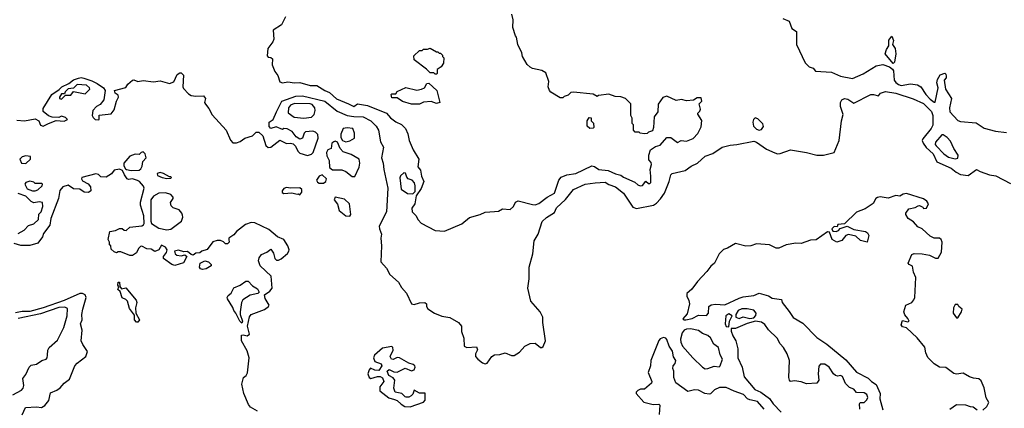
# Model space of a CAD drawing. Extents: x 2239805 to 2396427, y 665731 to 772158.
# Tile 181 of 256: x 2327577 to 2335059, y 675602 to 678554. Entities that reach past the tile are written whole.
import ezdxf

# ---------------------------------------------------------------- set-up
doc = ezdxf.new("R2010")
doc.units = 0

msp = doc.modelspace()

# ---------------------------------------------------------------- linework, layer by layer
at = {"layer": '0CON05XD'}
for points in [[(2329597.5, 678575), (2329565.9, 678514.1), (2329502.5, 678475), (2329507.5, 678405), (2329500, 678385), (2329462, 678335), (2329458.3, 678278.3), (2329465, 678270), (2329485, 678267.5), (2329497, 678257), (2329495, 678210), (2329515, 678160), (2329538.8, 678128.8), (2329552.7, 678082.7), (2329575, 678074), (2329615, 678082), (2329665, 678073.5), (2329705, 678075.6), (2329785.5, 678054.5), (2329835, 678054.5), (2329895, 678015.6), (2329930.3, 678000.3), (2329985, 677951.8), (2330075, 677915.5), (2330115, 677893.3), (2330145, 677913.8), (2330221.1, 677901.1), (2330363.9, 677843.9), (2330395, 677808.8), (2330435, 677778.8), (2330477.5, 677757.5), (2330508.3, 677728.3), (2330525.8, 677685.8), (2330536.2, 677635), (2330566.1, 677566.1), (2330610, 677495), (2330603.3, 677435), (2330621.7, 677411.7), (2330631.2, 677365), (2330648, 677325), (2330628.3, 677271.7), (2330590, 677215), (2330580, 677155), (2330557, 677123), (2330560, 677095), (2330587.8, 677067.8), (2330604.7, 677034.7), (2330627.6, 677007.6), (2330735, 676953.3), (2330805, 676948.5), (2330937.7, 677002.3), (2330995, 677051.9), (2331075, 677074.4), (2331115, 677093.1), (2331185, 677096.9), (2331215, 677099.2), (2331245, 677117.5), (2331305, 677112.9), (2331329.2, 677135), (2331345, 677166.7), (2331365, 677178.8), (2331475, 677149.2), (2331495, 677148), (2331522.7, 677157.3), (2331584.3, 677205.7), (2331640.8, 677235), (2331674.3, 677335), (2331692.7, 677357.3), (2331735, 677374.3), (2331804.1, 677385.9), (2331925, 677443.8), (2331945, 677440), (2331977.5, 677415), (2332049.1, 677409.1), (2332105, 677382), (2332145, 677373.8), (2332165, 677358.8), (2332250.7, 677320.7), (2332275, 677300), (2332293, 677293), (2332310, 677295), (2332335, 677327.5), (2332355, 677310), (2332365, 677310), (2332371.7, 677318.3), (2332373.9, 677366.1), (2332368, 677415), (2332378.8, 677455), (2332375, 677470), (2332358.3, 677488.3), (2332357.5, 677525), (2332370, 677565), (2332408.3, 677591.7), (2332445, 677600), (2332495, 677660), (2332525, 677660), (2332575, 677620), (2332603, 677637), (2332623, 677633), (2332645, 677630), (2332695, 677652.5), (2332730.7, 677689.3), (2332755, 677740), (2332759.3, 677789.3), (2332730, 677835), (2332730, 677845), (2332745, 677860), (2332750, 677875), (2332740, 677915), (2332760, 677935), (2332755, 677960), (2332725, 677960), (2332697.5, 677942.5), (2332645, 677937.5), (2332605, 677946.7), (2332565, 677941.2), (2332495, 677972.5), (2332465, 677962.5), (2332428.3, 677911.7), (2332427, 677853), (2332397.5, 677815), (2332392.5, 677735), (2332385, 677710), (2332355, 677700), (2332345, 677690), (2332325, 677687.5), (2332293, 677693), (2332285, 677700), (2332255, 677700), (2332240, 677715), (2332240, 677755), (2332230, 677765), (2332230, 677805), (2332220, 677825), (2332220, 677915), (2332180, 677955), (2332145, 677966.7), (2332100.7, 677970.7), (2332055, 677987.5), (2331975, 677977.5), (2331965, 677970), (2331935, 677987.5), (2331785, 678002.5), (2331765, 678000), (2331745, 677980), (2331715, 677970), (2331705, 677960), (2331685, 677960), (2331613.6, 678003.6), (2331602.5, 678015), (2331593, 678043), (2331596.7, 678085), (2331575, 678150), (2331545, 678167.5), (2331475, 678182.5), (2331455, 678192.5), (2331433.6, 678213.6), (2331397.5, 678275), (2331391.7, 678301.7), (2331362.5, 678365), (2331351.7, 678421.7), (2331345, 678430)], [(2331345, 678430), (2331323.6, 678493.6), (2331326.4, 678553.6), (2331316.7, 678595)], [(2333375, 678563.3), (2333423, 678543), (2333445, 678487.5), (2333480, 678465), (2333480, 678365), (2333546.7, 678225), (2333575, 678196.7), (2333607.5, 678185), (2333624.1, 678164.1), (2333745, 678154), (2333815, 678124.3), (2333905, 678108), (2333987, 678143), (2334085, 678202.5), (2334135, 678214), (2334187, 678197), (2334208.8, 678178.8), (2334215.8, 678165), (2334221.9, 678095), (2334235, 678075.8), (2334255, 678061.5), (2334276.2, 678053.8), (2334345, 678066.4), (2334398.9, 678058.9), (2334425, 678044.3), (2334462.2, 677985), (2334495, 677949.4), (2334525, 677926.2), (2334533.3, 677926.7), (2334556.1, 678036.1), (2334546.7, 678075), (2334550, 678100), (2334572.5, 678135), (2334607, 678147), (2334615, 678140), (2334617.5, 678125), (2334617, 678113), (2334602.5, 678095), (2334612.5, 678025), (2334656.7, 677955), (2334641.9, 677885), (2334644, 677855), (2334705, 677789.2), (2334725, 677780), (2334845, 677771.2), (2334905, 677730), (2334993, 677707), (2335075, 677696.2)], [(2334215, 678220), (2334152.5, 678295), (2334163, 678327), (2334182.5, 678355), (2334182.3, 678397.7), (2334205, 678427.5), (2334217.5, 678395), (2334208.8, 678365), (2334230, 678335), (2334235.5, 678294.5), (2334225, 678230), (2334215, 678220)], [(2330745, 678140), (2330735, 678140), (2330725, 678150), (2330695, 678150), (2330669.3, 678179.3), (2330575, 678250), (2330571.7, 678278.3), (2330615, 678320), (2330635, 678320), (2330645, 678330), (2330675, 678330), (2330695, 678337.5), (2330745, 678310), (2330755, 678310), (2330765, 678300), (2330775, 678300), (2330790, 678285), (2330790, 678275), (2330800, 678265), (2330797, 678223), (2330780, 678195), (2330750, 678175), (2330750, 678145), (2330745, 678140)], [(2327555, 677790.5), (2327614.5, 677785.5), (2327695, 677800), (2327723.3, 677785), (2327735, 677752.5), (2327755, 677744.3), (2327795, 677766), (2327855, 677787.5), (2327916.4, 677783.6), (2327940, 677795), (2327925, 677810), (2327895, 677820), (2327875, 677810), (2327825, 677813.3), (2327795, 677823.3), (2327755, 677857.5), (2327755, 677880), (2327822.5, 677985), (2327877.5, 678022.5), (2327896.7, 678045), (2327950, 678070), (2327985, 678096), (2328025, 678110), (2328045, 678113.8), (2328065, 678108.8), (2328125, 678089.2), (2328165, 678068.6), (2328215, 678036.2), (2328226.7, 678015), (2328217.5, 677945), (2328189.3, 677910.7), (2328160, 677895), (2328133.3, 677865), (2328127.5, 677825), (2328135, 677810), (2328150, 677795), (2328175, 677792.5), (2328180, 677795), (2328181.7, 677828.3), (2328271.7, 677838.3), (2328295, 677870), (2328312.5, 677935), (2328327.5, 677965), (2328325, 677980), (2328302.5, 677995), (2328297.5, 678015), (2328385, 678040), (2328399.2, 678065), (2328435, 678095.7), (2328445, 678097.1), (2328475, 678084), (2328515, 678092), (2328595, 678081.2), (2328645, 678089.2), (2328715, 678068.8), (2328747.7, 678082.3), (2328775, 678136.7), (2328795, 678150), (2328805, 678150), (2328821.7, 678131.7), (2328817.5, 678045), (2328821.7, 678031.7), (2328860.6, 677990.6), (2328879.2, 677979.2), (2328916.1, 677973.9), (2328975, 677976), (2328988.6, 677955), (2328981.2, 677925), (2328988.3, 677911.7)], [(2327895, 677950), (2327925, 677980), (2327965, 677980), (2327985, 678007.5), (2328075, 677990), (2328110, 678025), (2328107.5, 678035), (2328085, 678056.2), (2328015, 678062.5), (2327985, 678032.5), (2327945, 678027.5), (2327922.5, 678005), (2327918.3, 677991.7), (2327895, 677990), (2327880, 677965), (2327880, 677955), (2327895, 677950)], [(2330615, 677912.5), (2330555, 677913.3), (2330485, 677932.5), (2330445, 677960), (2330405, 677960), (2330400, 677985), (2330405, 677990), (2330435, 677990), (2330445, 678007.5), (2330511.7, 678038.3), (2330595, 678017.5), (2330630, 678025), (2330653, 678037), (2330670.7, 678069.3), (2330685, 678072.5), (2330747.5, 678015), (2330770, 677925), (2330745, 677917.5), (2330705, 677932.5), (2330645, 677927.5), (2330615, 677912.5)], [(2328988.3, 677911.7), (2329015, 677878.8), (2329040.9, 677830.9), (2329145, 677713.8), (2329178.8, 677638.8), (2329198, 677618), (2329225, 677617.5), (2329251.7, 677628.3), (2329287.5, 677655), (2329345, 677672), (2329375, 677698.8), (2329395, 677700), (2329425, 677672.5), (2329448.3, 677598.3), (2329464.1, 677584.1), (2329485, 677586.7), (2329555, 677640), (2329605, 677613.3), (2329635, 677616.2), (2329655, 677611.2), (2329674.1, 677594.1), (2329691.2, 677555), (2329705, 677540), (2329765, 677521.2), (2329795, 677531.2), (2329806.2, 677545), (2329846.2, 677655), (2329842.3, 677682.3), (2329825, 677700), (2329805, 677707.5), (2329748.3, 677701.7), (2329738.3, 677691.7), (2329726.1, 677653.9), (2329705, 677647.5), (2329677.5, 677665), (2329647.5, 677705), (2329610, 677725), (2329585, 677727.5), (2329575, 677720), (2329525, 677740), (2329485, 677727.5), (2329473.6, 677743.6), (2329472.5, 677775), (2329503.8, 677796.2), (2329527.5, 677855), (2329568.8, 677935), (2329675, 677972.9), (2329725, 677975.5), (2329895, 677934.3), (2329988.8, 677858.8), (2330066.5, 677826.5), (2330115, 677817.8), (2330186.7, 677815), (2330246.2, 677785), (2330285, 677746.2), (2330303.8, 677715), (2330318, 677625), (2330340.6, 677585), (2330325.6, 677505), (2330338.5, 677465), (2330342.9, 677415), (2330375.4, 677275), (2330364.2, 677095), (2330308.6, 676985), (2330310, 676965), (2330325.6, 676924.4), (2330320.5, 676895), (2330326.9, 676835), (2330321.5, 676715), (2330365, 676667.1), (2330388.7, 676618.7), (2330455, 676559.4), (2330479.5, 676519.5), (2330517.6, 676477.6), (2330555, 676396.2), (2330575, 676390), (2330615, 676404.2), (2330656.4, 676406.4), (2330667.5, 676395), (2330668.8, 676375), (2330678.3, 676358.3), (2330728, 676325), (2330785, 676301.1), (2330845, 676293.1), (2330911.1, 676255), (2330935.5, 676225), (2330934.4, 676184.4), (2330951.2, 676135), (2330953.3, 676075), (2330975, 676064.3), (2331048.8, 676068.8), (2331056.4, 676046.4), (2331041.4, 676015), (2331041.9, 675995), (2331057.5, 675975), (2331095, 675947.5), (2331115, 675940), (2331130, 675945), (2331165, 675996.2), (2331185, 676008), (2331225, 676010.8), (2331265, 676022.9), (2331315, 676004.4), (2331335, 676004.4), (2331375, 676029.2), (2331416.2, 676075), (2331455, 676094.2), (2331495, 676097.5), (2331535, 676063.3), (2331545, 676063.3), (2331555, 676072.5), (2331571.4, 676115), (2331551.2, 676255), (2331552, 676295), (2331532, 676335), (2331460.8, 676415), (2331438.1, 676515), (2331449.4, 676585), (2331448.9, 676675), (2331475.4, 676774.6), (2331485.6, 676875), (2331517.5, 676925), (2331548.3, 677021.7), (2331578.9, 677051.1), (2331639.8, 677090.2), (2331656.9, 677125), (2331725, 677186.9), (2331786.2, 677263.8), (2331875, 677304.4), (2331950, 677315), (2332025, 677320), (2332055, 677301.5), (2332105, 677285.4), (2332166.2, 677235), (2332235, 677130.5), (2332265, 677120.4), (2332393.9, 677146.1), (2332415, 677159.6), (2332447.2, 677192.8), (2332475.8, 677235), (2332511.3, 677325), (2332524.6, 677375.4), (2332533.8, 677385), (2332635, 677407.7), (2332678.5, 677441.5), (2332727.1, 677462.9), (2332785, 677516.4), (2332845, 677537.7), (2332913.8, 677586.2), (2332975, 677602), (2333025.5, 677605.5), (2333155, 677631.2), (2333175, 677623.6), (2333250.6, 677570.6), (2333315, 677543.8), (2333335, 677536.2), (2333355, 677538.2), (2333435, 677566.5), (2333556.3, 677546.3), (2333634.6, 677524.6), (2333685, 677525.4), (2333765, 677544.3), (2333804.6, 677635), (2333820.9, 677785), (2333834.1, 677834.1), (2333813.4, 677893.4), (2333813.8, 677925), (2333825, 677944.4), (2333845, 677955.7), (2333870.6, 677950.6), (2333915, 677920.5), (2334045, 677985.5), (2334065, 677986.7), (2334103.3, 677976.7), (2334118.8, 677995), (2334155, 678007.8), (2334235, 677996.8), (2334365, 677953.5), (2334445, 677916.9), (2334505, 677856.2), (2334515.6, 677825), (2334515, 677752.9), (2334502.2, 677727.8), (2334440, 677650), (2334435.3, 677635), (2334441.4, 677615), (2334463.8, 677583.8), (2334517.6, 677535), (2334545, 677474.4), (2334655, 677426.1), (2334691.9, 677395), (2334725, 677377.5), (2334785, 677371.2), (2334847, 677417), (2334875, 677400.8), (2334945, 677376.2), (2334995, 677367.2), (2335105, 677310)], [(2329735, 677805.8), (2329795, 677814), (2329815.9, 677834.1), (2329823.3, 677865), (2329820, 677885), (2329798.8, 677908.8), (2329784.1, 677914.1), (2329665, 677916.2), (2329635, 677903.8), (2329618.8, 677885), (2329616.4, 677846.4), (2329662.3, 677812.3), (2329735, 677805.8)], [(2331908.3, 677728.3), (2331890, 677745), (2331890, 677785), (2331905, 677810), (2331918.3, 677808.3), (2331920, 677785), (2331937, 677767), (2331940, 677735), (2331935, 677730), (2331908.3, 677728.3)], [(2333195, 677715.7), (2333215, 677718.8), (2333227.7, 677742.3), (2333222.7, 677762.7), (2333185, 677800), (2333165, 677807.5), (2333154.1, 677795.9), (2333148.8, 677775), (2333152, 677745), (2333175, 677721.9), (2333195, 677715.7)], [(2330055, 677626.7), (2330085, 677633.3), (2330122.5, 677655), (2330121.7, 677691.7), (2330108.3, 677728.3), (2330065, 677732.5), (2330035, 677727.5), (2330017.5, 677685), (2330018.3, 677658.3), (2330030, 677635), (2330055, 677626.7)], [(2334685, 677496.7), (2334705, 677503.3), (2334708.8, 677525), (2334676, 677575), (2334650.5, 677630.5), (2334625, 677660), (2334595, 677680), (2334585, 677680), (2334536.4, 677623.6), (2334533.8, 677606.2), (2334540, 677595), (2334599.2, 677535), (2334635, 677510.6), (2334685, 677496.7)], [(2330102.3, 677362.3), (2330125, 677362.5), (2330156.4, 677433.6), (2330162.5, 677465), (2330156.7, 677495), (2330095, 677528.8), (2330035, 677550), (2330012.5, 677575), (2329993, 677623), (2329975, 677630), (2329963.9, 677626.1), (2329950, 677615), (2329943.6, 677576.4), (2329917.5, 677565), (2329908.8, 677545), (2329910.7, 677520.7), (2329927.5, 677485), (2329931.7, 677431.7), (2329955, 677412.5), (2330025, 677412.5), (2330055, 677400), (2330102.3, 677362.3)], [(2327625, 677462.5), (2327660, 677495), (2327660, 677515), (2327625, 677520), (2327595, 677512.5), (2327577.5, 677495), (2327590, 677465), (2327625, 677462.5)], [(2328425, 677408.8), (2328485, 677410), (2328498.3, 677421.7), (2328508, 677442), (2328513, 677477), (2328537.5, 677505), (2328530, 677535), (2328515, 677550), (2328500, 677545), (2328485, 677530), (2328455, 677532.5), (2328415, 677516.7), (2328367.5, 677465), (2328367.5, 677445), (2328380.7, 677420.7), (2328390, 677415), (2328425, 677408.8)], [(2329385, 675581.2), (2329330, 675610), (2329315, 675630), (2329280, 675715), (2329264, 675785), (2329276.7, 675835), (2329297.7, 675852.3), (2329308.3, 675871.7), (2329320.8, 675985), (2329316.7, 676003.3), (2329305, 676037.5), (2329263.8, 676115), (2329263, 676157), (2329275, 676160), (2329305, 676152.5), (2329322.5, 676165), (2329308.8, 676225), (2329324.3, 676295.7), (2329335, 676314), (2329436.6, 676353.4), (2329467.5, 676375), (2329472.5, 676385), (2329441.2, 676435), (2329437, 676463), (2329479.1, 676490.9), (2329496.2, 676515), (2329488.8, 676605), (2329403.8, 676685), (2329393, 676723), (2329396, 676745), (2329415, 676770), (2329455, 676787.5), (2329485, 676810), (2329505, 676780), (2329515, 676740), (2329528.3, 676728.3), (2329545, 676727.5), (2329565, 676737.5), (2329611.7, 676778.3), (2329623.3, 676795), (2329623.6, 676806.4), (2329615, 676836.7), (2329583.3, 676885), (2329535.8, 676905.8), (2329470.2, 676960.2), (2329365, 677012.1), (2329335, 677012.3), (2329291.9, 676998.1), (2329224.5, 676945.5), (2329205, 676918.8), (2329167.5, 676895), (2329166.7, 676885), (2329170, 676865), (2329155, 676852), (2329141.7, 676851.7), (2329125, 676867.5), (2329103, 676877), (2329077, 676877), (2329045, 676867.5), (2329000.7, 676809.3), (2328960, 676795), (2328945, 676782.5), (2328915, 676780), (2328895, 676766.2), (2328879.5, 676769.5), (2328853, 676793), (2328825, 676790), (2328785, 676803.3), (2328753.8, 676796.2), (2328757.5, 676775), (2328770, 676765), (2328805, 676760), (2328833, 676767), (2328846.2, 676755), (2328822.5, 676707.5), (2328755, 676686.7), (2328733.9, 676693.9), (2328669.3, 676739.3), (2328668.8, 676755), (2328692.5, 676785), (2328697.5, 676805), (2328686.4, 676826.4), (2328655, 676840), (2328633.3, 676805), (2328605, 676793.8), (2328575, 676810), (2328544.2, 676814.2), (2328505, 676832.5), (2328495, 676830), (2328480, 676815), (2328465, 676782.5), (2328435, 676763.3), (2328415, 676762.5), (2328345, 676790), (2328325, 676790), (2328313, 676783), (2328295, 676790), (2328271.7, 676811.7), (2328270, 676835), (2328260, 676845), (2328260, 676865), (2328250, 676885), (2328262.5, 676945), (2328305, 676953.8), (2328335, 676967.5), (2328357, 676967), (2328370, 676955), (2328386.4, 676953.6), (2328415, 676977.5), (2328505, 676988.8), (2328517.5, 676995), (2328523.6, 677006.4), (2328520, 677065), (2328495.7, 677144.3), (2328495, 677167.5), (2328522.5, 677275), (2328518.3, 677288.3), (2328487.5, 677325), (2328472.7, 677332.7), (2328435, 677344), (2328405, 677341.2), (2328395, 677346.2), (2328374.3, 677374.3), (2328359.3, 677409.3), (2328335, 677417.5), (2328295, 677410), (2328275, 677382.5), (2328235, 677357.5), (2328195, 677360), (2328175, 677377.5), (2328155, 677382.5), (2328050, 677355), (2328047.5, 677345), (2328055, 677330), (2328098.3, 677308.3), (2328116.2, 677285), (2328118.8, 677255), (2328099.7, 677240.3), (2328066.7, 677245), (2328035, 677266.2), (2327985, 677270), (2327945, 677296), (2327903.8, 677285), (2327882.7, 677257.3), (2327871.2, 677195), (2327813.3, 677045), (2327807, 676993), (2327759.3, 676930.7), (2327750, 676905), (2327715, 676857.5), (2327655, 676838.8), (2327585, 676837.5), (2327534.1, 676854.1)], [(2328695, 677347.5), (2328725, 677350), (2328730, 677355), (2328725, 677360), (2328715, 677360), (2328670, 677385), (2328645, 677392.5), (2328622.5, 677385), (2328625, 677370), (2328660, 677355), (2328695, 677347.5)], [(2329852.3, 677312.3), (2329885, 677313.3), (2329902.5, 677325), (2329907.5, 677345), (2329875, 677376.7), (2329852.5, 677365), (2329833.3, 677335), (2329840, 677320), (2329852.3, 677312.3)], [(2330565, 677230), (2330581.7, 677248.3), (2330583, 677293), (2330577.5, 677315), (2330560, 677335), (2330530, 677345), (2330518.3, 677358.3), (2330508.3, 677388.3), (2330495, 677390), (2330471.2, 677368.8), (2330466.4, 677353.6), (2330476.4, 677266.4), (2330525, 677232.5), (2330565, 677230)], [(2327695, 677253.3), (2327715, 677262.5), (2327748.3, 677291.7), (2327750, 677305), (2327745, 677310), (2327695, 677310), (2327685, 677320), (2327655, 677327.5), (2327623.6, 677316.4), (2327617.5, 677305), (2327635, 677270), (2327675, 677253.3), (2327695, 677253.3)], [(2327565, 676930), (2327610, 676955), (2327645, 676990), (2327685, 677002.5), (2327720, 677035), (2327723, 677077), (2327740, 677095), (2327752.5, 677135), (2327750, 677165), (2327725, 677170), (2327685, 677162.5), (2327665, 677172.5), (2327625, 677212.5), (2327564.5, 677234.5)], [(2328695, 676958), (2328725, 676963.8), (2328805.6, 677024.4), (2328816.2, 677055), (2328815, 677070), (2328810, 677085), (2328789.2, 677109.2), (2328742.5, 677125), (2328729.3, 677139.3), (2328723.9, 677166.1), (2328742.5, 677195), (2328742.5, 677205), (2328726.7, 677225), (2328685, 677239.2), (2328635, 677235.8), (2328595, 677214), (2328574.3, 677185), (2328573, 677023), (2328580, 677005), (2328635, 676970), (2328695, 676958)], [(2329705, 677222.5), (2329720, 677245), (2329720, 677265), (2329705, 677277.5), (2329635, 677273.3), (2329605, 677278.8), (2329585, 677271.2), (2329572, 677255), (2329571.7, 677241.7), (2329585, 677232.5), (2329645, 677240), (2329685, 677227.5), (2329695, 677230), (2329705, 677222.5)], [(2334895, 675587.1), (2334926.9, 675615), (2334941.4, 675645), (2334921.5, 675681.5), (2334905, 675756.7), (2334882, 675812), (2334865, 675826.7), (2334825, 675830), (2334795, 675840), (2334745, 675868.5), (2334695, 675862.2), (2334675, 675865.6), (2334615, 675911.1), (2334565, 675915.5), (2334525, 675939.4), (2334478.5, 675988.5), (2334462.7, 676022.7), (2334455.3, 676065.3), (2334396.7, 676136.7), (2334315, 676213.8), (2334285, 676221.2), (2334273.8, 676235), (2334285, 676270), (2334325, 676260), (2334336.4, 676263.6), (2334326.7, 676285), (2334301.7, 676311.7), (2334296, 676335), (2334310, 676385), (2334355, 676406), (2334371.4, 676425), (2334378.8, 676445), (2334387.3, 676595), (2334368.6, 676635), (2334360.7, 676680.7), (2334335, 676693.3), (2334327.5, 676705), (2334355, 676770), (2334375, 676777.5), (2334435, 676776.2), (2334490, 676765), (2334535, 676742.5), (2334555, 676743.3), (2334581.2, 676788.8), (2334587.5, 676865), (2334578, 676885), (2334565, 676894), (2334525, 676893.3), (2334495, 676908.8), (2334434.1, 676964.1), (2334401.2, 676981.2), (2334367.7, 677017.7), (2334327.5, 677045), (2334310, 677075), (2334310, 677085), (2334333.8, 677116.2), (2334382.3, 677127.7), (2334405, 677140), (2334415, 677142.5), (2334439.3, 677129.3), (2334445, 677120), (2334468.3, 677121.7), (2334482.5, 677155), (2334470, 677175), (2334445, 677192), (2334315, 677234.2), (2334291.2, 677228.8), (2334265, 677213.3), (2334235, 677217.5), (2334175, 677199.5), (2334115, 677207.1), (2334095, 677204), (2334082, 677195), (2334062.3, 677157.7)], [(2330085, 677061.2), (2330093.8, 677075), (2330083.8, 677155), (2330045, 677190), (2329973.8, 677206.2), (2329967.5, 677185), (2329991.7, 677151.7), (2330005.7, 677105), (2330055, 677064), (2330085, 677061.2)], [(2334062.3, 677157.7), (2334002.4, 677117.6), (2333935, 677091.1), (2333845, 677002.5), (2333795, 676997.5), (2333788.3, 676981.7), (2333765, 676982.5), (2333747.5, 676965), (2333755, 676947.5), (2333780, 676945), (2333798.3, 676951.7), (2333812.5, 676967.5), (2333865, 676986.7), (2333915, 676961.2), (2334005, 676943.8), (2334018.8, 676935), (2334028.8, 676915), (2334016.7, 676863.3), (2333965, 676876.7), (2333929.5, 676909.5), (2333875, 676922.5), (2333855, 676913.8), (2333825, 676876.2), (2333785, 676863.3), (2333750, 676885), (2333730, 676940), (2333715, 676943.3), (2333628.3, 676881.7), (2333585, 676879.3), (2333515, 676854.6), (2333475, 676856.8), (2333400, 676845), (2333345, 676817.3), (2333325, 676819.5), (2333273.8, 676843.8), (2333175, 676851.9), (2333133.1, 676836.9), (2333095, 676834.2), (2333015, 676853.8), (2332955, 676817.5), (2332925, 676807.5), (2332893.3, 676775), (2332855.4, 676704.6), (2332828.3, 676681.7), (2332799.5, 676640.5), (2332727.1, 676565), (2332685, 676506.9), (2332647.1, 676475), (2332645.6, 676455), (2332662.2, 676422.2), (2332665.6, 676395), (2332649.1, 676320.9), (2332615, 676282.5), (2332624.4, 676274.4), (2332640, 676275), (2332685.8, 676284.2), (2332735, 676308.6), (2332795, 676307.1), (2332811.9, 676325), (2332813.8, 676376.2), (2332832.3, 676387.7), (2332865, 676392.5), (2332935, 676387.5), (2333045, 676439.2), (2333075, 676448.6), (2333155, 676458), (2333195, 676476), (2333266.4, 676456.4), (2333295, 676437.5), (2333365, 676427.5), (2333370, 676405), (2333425, 676337.5), (2333455, 676291.2), (2333527.9, 676247.9), (2333635, 676140), (2333710.3, 676090.3), (2333855, 675970), (2333935.5, 675875.5), (2334025, 675830), (2334050, 675805), (2334085, 675783.3), (2334116.2, 675715), (2334113.8, 675675), (2334135, 675590)], [(2328966.4, 676656.4), (2328952.3, 676662.3), (2328942.5, 676675), (2328947.5, 676705), (2328985, 676723.3), (2329012.5, 676715), (2329032.5, 676695), (2329032.5, 676685), (2328995, 676661.2), (2328966.4, 676656.4)], [(2328465, 676256.2), (2328450.8, 676275), (2328448.8, 676308.8), (2328410.5, 676360.5), (2328395.7, 676415.7), (2328385, 676428.8), (2328355, 676442.5), (2328340, 676490), (2328322.5, 676505), (2328330, 676525), (2328323, 676537), (2328325, 676560), (2328335, 676560), (2328338.3, 676528.3), (2328350, 676510), (2328385, 676518), (2328462.7, 676422.7), (2328468, 676405), (2328457.5, 676365), (2328458.8, 676325), (2328488.8, 676275), (2328475, 676256.7), (2328465, 676256.2)], [(2329265, 676250), (2329250, 676265), (2329220, 676325), (2329203.8, 676345), (2329197.7, 676367.7), (2329155, 676432.5), (2329153.3, 676445), (2329160.5, 676459.5), (2329185, 676477.5), (2329205, 676516.2), (2329252.7, 676537.3), (2329295, 676567.5), (2329313.3, 676566.7), (2329345, 676532.5), (2329385, 676508.8), (2329396.7, 676485), (2329386, 676474), (2329328.8, 676461.2), (2329273.3, 676425), (2329263.8, 676405), (2329253.3, 676335), (2329252.5, 676315), (2329270, 676265), (2329265, 676250)], [(2327595, 675552.5), (2327620.5, 675609.5), (2327704.4, 675614.4), (2327741.7, 675608.3), (2327767.7, 675622.3), (2327799.5, 675660.5), (2327811.2, 675718.8), (2327860.7, 675739.3), (2327885, 675756.7), (2327916.1, 675793.9), (2327955, 675823.3), (2327995.9, 675924.1), (2328013.3, 675945), (2328080, 675995), (2328093.6, 676033.6), (2328055.9, 676085.9), (2328044, 676115), (2328052, 676195), (2328040, 676245), (2328051.2, 676275), (2328049.2, 676315), (2328055.8, 676355), (2328082, 676445), (2328074.2, 676464.2), (2328055, 676474.2), (2328035, 676474.4), (2327915, 676420), (2327755, 676364.4), (2327655, 676336.9), (2327595, 676337.6), (2327545, 676327.3)], [(2327525.8, 675705), (2327590.5, 675739.5), (2327603.3, 675755), (2327608, 675775), (2327600.7, 675829.3), (2327625, 675860), (2327648.8, 675915), (2327665, 675928.8), (2327705, 675936.2), (2327745, 675964), (2327777.5, 675975), (2327786.7, 675985), (2327788.8, 676005), (2327792, 676045), (2327801.2, 676065), (2327865, 676120), (2327912.5, 676215), (2327936.9, 676305), (2327939.6, 676359.6), (2327919.5, 676369.5), (2327875, 676366.6), (2327735, 676319.3), (2327565, 676285.2)], [(2333125, 676283.3), (2333155, 676290), (2333171.7, 676308.3), (2333172.5, 676325), (2333155, 676346.7), (2333105, 676358.8), (2333065, 676358.8), (2333036.7, 676345), (2333017.5, 676315), (2333020, 676295), (2333043.6, 676283.6), (2333075, 676296.7), (2333125, 676283.3)], [(2334705, 676290), (2334733.8, 676335), (2334738.8, 676355), (2334712.5, 676375), (2334705, 676390), (2334685, 676390), (2334672.5, 676365), (2334670, 676325), (2334695, 676290), (2334705, 676290)], [(2332965, 676220), (2332970, 676265), (2332990, 676305), (2332965, 676320), (2332943.3, 676305), (2332936.7, 676245), (2332945, 676223.3), (2332965, 676220)], [(2333960, 675595), (2333957.5, 675635), (2333963.6, 675646.4), (2333995, 675647.5), (2334015, 675667.5), (2334021.2, 675685), (2334015, 675706.7), (2333995, 675718.8), (2333935, 675722.5), (2333915, 675746.7), (2333881.2, 675761.2), (2333851.7, 675791.7), (2333830, 675845), (2333815, 675852.5), (2333795, 675847.5), (2333775, 675852.5), (2333760, 675865), (2333727.5, 675915), (2333695, 675936.7), (2333663, 675937), (2333648.3, 675921.7), (2333643.3, 675865), (2333650, 675815), (2333635, 675793.3), (2333555, 675787.5), (2333515, 675803.3), (2333465, 675810), (2333435, 675806.7), (2333426.7, 675815), (2333422, 675835), (2333426, 675965), (2333410, 676015), (2333380, 676065), (2333355, 676092.5), (2333333.9, 676133.9), (2333267, 676197), (2333239.5, 676239.5), (2333215, 676256.2), (2333167, 676263), (2333105, 676246.2), (2333015, 676207.5), (2332982.5, 676207.5), (2332983, 676187), (2332995, 676152.5), (2333020, 676115), (2333033.8, 676055), (2333033.8, 675985), (2333065.7, 675915.7), (2333082, 675842), (2333164.1, 675744.1), (2333207.5, 675725), (2333275, 675676.2), (2333302.5, 675635), (2333363.9, 675573.9)], [(2332785, 675902), (2332805, 675904), (2332855, 675921.2), (2332893, 675917), (2332900, 675925), (2332916.7, 675975), (2332899.5, 676009.5), (2332886.2, 676065), (2332850.5, 676090.5), (2332825, 676137.5), (2332805.8, 676155.8), (2332765, 676171.2), (2332735, 676193.3), (2332675, 676206), (2332645, 676204.2), (2332625, 676195.6), (2332610.6, 676175), (2332597.7, 676127.7), (2332600, 676105), (2332614, 676075), (2332691.2, 675985), (2332765, 675913.8), (2332785, 675902)], [(2333233.3, 675595), (2333183.6, 675653.6), (2333125, 675666.7), (2333107.5, 675675), (2333076.2, 675706.2), (2333005, 675731.2), (2332945, 675761.2), (2332895, 675760.8), (2332857.7, 675742.3), (2332825, 675712.5), (2332815, 675710), (2332783.6, 675713.6), (2332735, 675740), (2332705, 675742.5), (2332655, 675730), (2332563.3, 675795), (2332546.7, 675835), (2332547, 675883), (2332540, 675905), (2332542.5, 675925), (2332558.3, 675941.7), (2332563.3, 675965), (2332544, 675994), (2332537.1, 676035), (2332513.2, 676073.2), (2332494, 676125), (2332485.8, 676135.8), (2332469.5, 676139.5), (2332445, 676130.8), (2332432.6, 676117.4), (2332372, 675965), (2332370, 675925), (2332353.3, 675875), (2332380, 675805), (2332378, 675792), (2332325, 675747.5), (2332295, 675747.5), (2332275, 675737.5), (2332262.5, 675725), (2332262.5, 675715), (2332319.3, 675649.3), (2332390.5, 675630.5), (2332433.3, 675633.3), (2332440, 675625), (2332435.6, 675555)], [(2330545, 675613.8), (2330645, 675650), (2330657.5, 675665), (2330657, 675717), (2330615, 675717.5), (2330575, 675740), (2330565, 675710), (2330553, 675697), (2330535, 675687.5), (2330515, 675687.5), (2330505, 675690), (2330480, 675715), (2330430, 675725), (2330421.2, 675755), (2330428.8, 675815), (2330415, 675832.5), (2330381.7, 675851.7), (2330370, 675885), (2330385, 675896.7), (2330419.2, 675879.2), (2330445, 675875.8), (2330505, 675906.7), (2330555, 675887.5), (2330573.8, 675895), (2330582, 675915), (2330580, 675925), (2330566.7, 675935), (2330534.2, 675944.2), (2330462.5, 675985), (2330445, 675987.1), (2330415, 675972), (2330403.3, 675975), (2330391.2, 675995), (2330414, 676045), (2330413.3, 676065), (2330405, 676071.2), (2330335, 676058.8), (2330273.2, 676006.8), (2330266, 675985), (2330275, 675957.5), (2330325, 675940), (2330330, 675925), (2330305, 675890), (2330275, 675892.5), (2330243.8, 675906.2), (2330232.5, 675895), (2330222.5, 675865), (2330232.5, 675835), (2330245, 675827.5), (2330295, 675842.5), (2330315, 675842.5), (2330335, 675832.5), (2330343.3, 675805), (2330314, 675765), (2330313.9, 675733.9), (2330381.7, 675681.7), (2330425, 675670), (2330445, 675662.5), (2330475, 675632.5), (2330502.5, 675615), (2330545, 675613.8)], [(2334643.6, 675596.4), (2334695, 675630), (2334765, 675628.8), (2334800, 675615), (2334823.3, 675613.3), (2334851.7, 675591.7)]]:
    msp.add_lwpolyline(points, dxfattribs=at)

doc.saveas('drawing.dxf')
